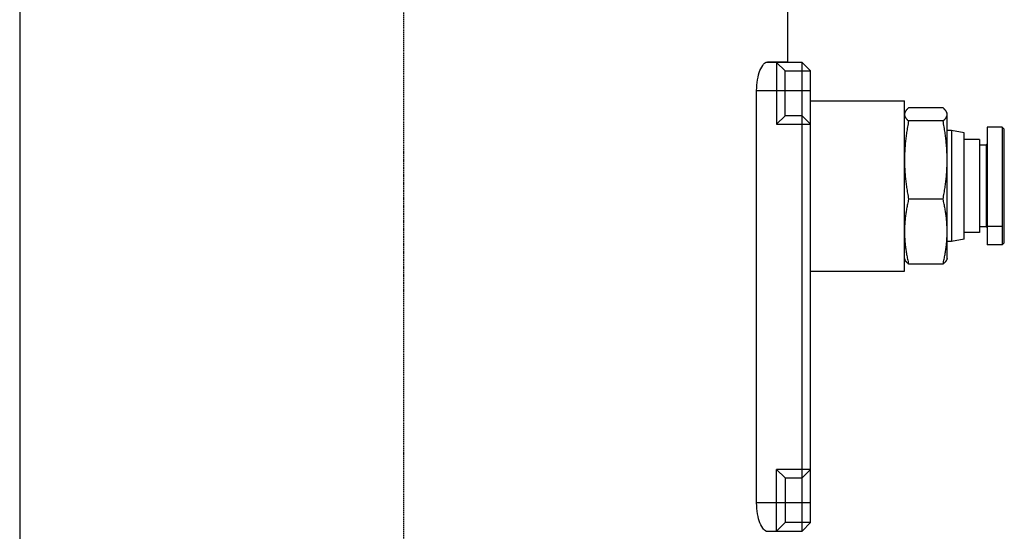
# Model space of a CAD drawing. Header units: millimetres. Extents: x 0 to 5219, y 0 to 2970.
# Tile 110 of 233: x 959 to 1075, y 1991 to 2051. Entities that reach past the tile are written whole.
import ezdxf

# ---------------------------------------------------------------- set-up
doc = ezdxf.new("R2010")
doc.units = ezdxf.units.MM
doc.header["$LTSCALE"] = 0.2
doc.linetypes.add('CENTER2', pattern=[1.125, 0.75, -0.125, 0.125, -0.125])
doc.layers.add('02_Center Line', color=1, linetype='CENTER2')

# ---------------------------------------------------------------- blocks, each defined once
blk = doc.blocks.new('A$Cddb3c48e')
for p, q in [((-45, 1323), (-45, 919.1)), ((45, 1323), (45, 1305)), ((46.7, 1304.95), (42.45, 1304.95)), ((45, 1305), (42.65, 1305)), ((43.7, 1304.95), (43.7, 1297.7)), ((44.7, 1303.95), (43.7, 1304.95)), ((46.7, 1249.95), (46.7, 1304.95)), ((46.7, 1304.95), (47.7, 1303.95)), ((44.7, 1303.95), (47.7, 1303.95)), ((44.7, 1298.7), (44.7, 1303.95)), ((47.7, 1250.95), (47.7, 1303.95)), ((41.37, 1253.25), (41.37, 1301.65)), ((41.37, 1301.65), (47.7, 1301.65)), ((47.7, 1300.45), (58.7, 1300.45)), ((58.7, 1280.45), (58.7, 1300.45)), ((63.22, 1299.61), (59.18, 1299.61)), ((44.7, 1298.7), (43.7, 1297.7)), ((46.7, 1298.7), (44.7, 1298.7)), ((46.7, 1298.7), (47.7, 1297.7)), ((58.7, 1298.95), (58.74, 1299.06)), ((63.7, 1298.95), (63.66, 1299.06)), ((63.7, 1281.95), (63.7, 1298.95)), ((43.7, 1297.7), (47.7, 1297.7)), ((63.22, 1298.08), (59.18, 1298.08)), ((68.4, 1297.36), (68.4, 1283.54)), ((70.15, 1297.36), (68.4, 1297.36)), ((70.15, 1297.36), (70.15, 1283.54)), ((70.15, 1297.36), (70.4, 1297.11)), ((70.4, 1283.79), (70.4, 1297.11)), ((64.2, 1296.95), (63.7, 1296.95)), ((64.2, 1296.95), (64.2, 1283.95)), ((65.7, 1296.7), (64.2, 1296.95)), ((65.7, 1284.2), (65.7, 1296.7)), ((67.5, 1295.9), (65.7, 1295.9)), ((67.5, 1295.9), (67.5, 1285)), ((68.3, 1295.25), (67.5, 1295.25)), ((68.3, 1295.25), (68.4, 1295.35)), ((68.3, 1285.65), (68.3, 1295.25)), ((63.22, 1288.91), (59.18, 1288.91)), ((68.3, 1285.65), (67.5, 1285.65)), ((68.3, 1285.65), (68.4, 1285.55)), ((68.4, 1285.73), (70.15, 1285.73)), ((67.5, 1285), (65.7, 1285)), ((64.2, 1283.95), (63.7, 1283.95)), ((65.7, 1284.2), (64.2, 1283.95)), ((70.15, 1283.54), (68.4, 1283.54)), ((70.4, 1283.79), (70.15, 1283.54)), ((58.7, 1281.95), (58.74, 1281.84)), ((63.22, 1281.29), (59.18, 1281.29)), ((63.7, 1281.95), (63.66, 1281.84)), ((47.7, 1280.45), (58.7, 1280.45)), ((47.7, 1257.2), (43.7, 1257.2)), ((43.7, 1257.2), (44.7, 1256.2)), ((43.7, 1249.95), (43.7, 1257.2)), ((47.7, 1257.2), (46.7, 1256.2)), ((44.7, 1256.2), (46.7, 1256.2)), ((44.7, 1256.2), (44.7, 1250.95)), ((47.7, 1253.25), (41.37, 1253.25)), ((44.7, 1250.95), (43.7, 1249.95)), ((47.7, 1250.95), (44.7, 1250.95)), ((47.7, 1250.95), (46.7, 1249.95)), ((42.45, 1249.95), (46.7, 1249.95))]:
    blk.add_line(p, q)
for points, knots in [([(41.37, 1301.65), (41.37, 1302.07), (41.41, 1302.52), (41.55, 1303.33), (41.65, 1303.7), (41.89, 1304.3), (42.04, 1304.56), (42.35, 1304.91), (42.51, 1305), (42.65, 1305)], [1.0381799, 1.0381799, 1.0381799, 1.0381799, 1.1642624, 1.1642624, 1.2903448, 1.2903448, 1.4253501, 1.4253501, 1.5603555, 1.5603555, 1.5603555, 1.5603555]), ([(42.65, 1249.9), (42.51, 1249.9), (42.35, 1249.99), (42.04, 1250.34), (41.89, 1250.6), (41.65, 1251.2), (41.55, 1251.57), (41.41, 1252.38), (41.37, 1252.83), (41.37, 1253.25)], [0.5160044, 0.5160044, 0.5160044, 0.5160044, 0.6510097, 0.6510097, 0.786015, 0.786015, 0.9120975, 0.9120975, 1.0381799, 1.0381799, 1.0381799, 1.0381799])]:
    blk.add_open_spline(points, degree=3, knots=knots)
for points, weights in [([(59.18, 1299.61), (58.7, 1299.2), (58.7, 1298.84)], [1.82828364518, 1.96970187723, 1.96970187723]), ([(63.7, 1298.84), (63.7, 1299.2), (63.22, 1299.61)], [1.9697014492, 1.9697014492, 1.82828324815]), ([(58.7, 1298.84), (58.7, 1298.49), (59.18, 1298.08)], [1.96970257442, 1.96970257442, 1.82828429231]), ([(63.22, 1298.08), (63.7, 1298.49), (63.7, 1298.84)], [1.82828324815, 1.9697014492, 1.9697014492]), ([(59.18, 1298.08), (58.7, 1295.62), (58.7, 1293.49)], [1.82828364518, 1.96970187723, 1.96970187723]), ([(63.7, 1293.49), (63.7, 1295.62), (63.22, 1298.08)], [1.9697014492, 1.9697014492, 1.82828324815]), ([(58.7, 1293.49), (58.7, 1291.37), (59.18, 1288.91)], [1.96970257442, 1.96970257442, 1.82828429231]), ([(63.22, 1288.91), (63.7, 1291.37), (63.7, 1293.49)], [1.82828324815, 1.9697014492, 1.9697014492]), ([(59.18, 1288.91), (58.7, 1286.87), (58.7, 1285.1)], [1.82828364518, 1.96970187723, 1.96970187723]), ([(63.7, 1285.1), (63.7, 1286.87), (63.22, 1288.91)], [1.9697014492, 1.9697014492, 1.82828324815]), ([(58.7, 1285.1), (58.7, 1283.33), (59.18, 1281.29)], [1.96970187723, 1.96970187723, 1.82828364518]), ([(63.22, 1281.29), (63.7, 1283.33), (63.7, 1285.1)], [1.82828324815, 1.9697014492, 1.9697014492]), ([(59.18, 1281.29), (58.83, 1281.58), (58.74, 1281.84)], [1.82828364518, 1.92807186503, 1.95744703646]), ([(63.66, 1281.84), (63.57, 1281.58), (63.22, 1281.29)], [1.95744661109, 1.92807144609, 1.82828324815])]:
    blk.add_rational_spline(points, weights, degree=2)
at = {"layer": '02_Center Line'}
blk.add_line((0, 1565), (0, -20), dxfattribs=at)

msp = doc.modelspace()

# ---------------------------------------------------------------- linework, layer by layer
at = {"layer": '02_Center Line'}
msp.add_line((1004.425, 2290.824), (1004.425, 858.048), dxfattribs=at)

# ---------------------------------------------------------------- block references
msp.add_blockref('A$Cddb3c48e', (1004.425, 740.896))

doc.saveas('drawing.dxf')
